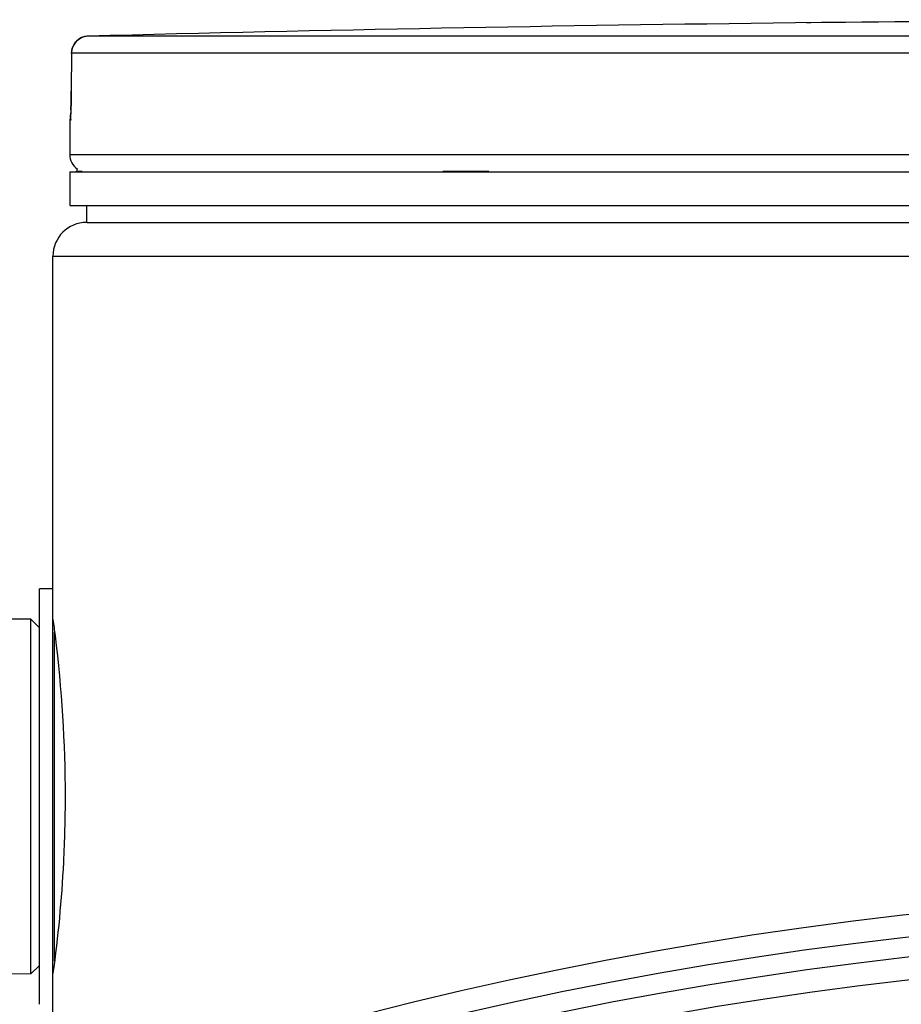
# Model space of a CAD drawing. Header units: millimetres. Extents: x 0 to 297, y 0 to 210.
# Tile 25 of 31: x 232.36 to 236.97, y 179.34 to 184.5. Entities that reach past the tile are written whole.
import ezdxf

# ---------------------------------------------------------------- set-up
doc = ezdxf.new("R2010")
doc.units = ezdxf.units.MM
doc.header["$LTSCALE"] = 16.335
doc.layers.get('0').update_dxf_attribs({"linetype": 'CONTINUOUS'})
doc.layers.add('01_GLOBAL', color=7, linetype='CONTINUOUS')

msp = doc.modelspace()

# ---------------------------------------------------------------- linework, layer by layer
at = {"color": 7, "linetype": 'Continuous'}
for p, q in [((236.5959, 184.4812), (236.4197, 184.4791)), ((236.5954, 184.4812), (236.5568, 184.4807)), ((236.5966, 184.4812), (236.5954, 184.4812)), ((232.6317, 184.3221), (232.6304, 184.1233)), ((232.6299, 184.0771), (232.6296, 184.0634)), ((232.6301, 184.0916), (232.6299, 184.0771)), ((232.6303, 184.1066), (232.6301, 184.0916)), ((232.6304, 184.1233), (232.6303, 184.1066)), ((232.6285, 184.0276), (232.6281, 184.0177)), ((232.6288, 184.0385), (232.6285, 184.0276)), ((232.6292, 184.0505), (232.6288, 184.0385)), ((232.6296, 184.0634), (232.6292, 184.0505)), ((232.6281, 184.0177), (232.6277, 184.009)), ((232.6228, 183.9677), (232.6228, 183.7888)), ((232.6228, 183.7005), (232.6228, 183.5237)), ((232.6228, 183.7005), (246.0585, 183.7005)), ((232.6581, 183.7005), (232.6581, 183.704)), ((232.6228, 183.5237), (246.0585, 183.5237)), ((232.7112, 183.4353), (232.7112, 183.5237)), ((232.7112, 183.4353), (245.9701, 183.4353)), ((232.5344, 181.5172), (232.4637, 181.5172)), ((232.4637, 179.3427), (232.4637, 181.5171)), ((232.5344, 179.3427), (232.5344, 181.5171)), ((232.4195, 181.358), (231.4472, 181.3625)), ((232.4195, 179.5018), (232.4195, 181.358)), ((232.4637, 181.3138), (232.4195, 181.358)), ((232.4637, 179.546), (232.4195, 179.5018)), ((232.4195, 179.5018), (231.4472, 179.4974))]:
    msp.add_line(p, q, dxfattribs=at)
at = {"color": 9, "linetype": 'Continuous'}
for p, q in [((236.5966, 184.4812), (236.5966, 184.4812)), ((238.9973, 184.4098), (232.7178, 184.4098)), ((232.6318, 184.3215), (232.6305, 184.1228)), ((232.6318, 184.3215), (232.6317, 184.3221)), ((238.9929, 184.3215), (232.6318, 184.3215)), ((232.6305, 184.1228), (232.6304, 184.1233)), ((232.6244, 183.9677), (232.6228, 183.9677)), ((246.0585, 183.7888), (232.6228, 183.7888)), ((232.6581, 183.704), (232.6868, 183.704)), ((234.574, 183.704), (234.8154, 183.704)), ((232.5432, 179.569), (232.5432, 181.2908))]:
    msp.add_line(p, q, dxfattribs=at)
at = {"color": 7, "linetype": 'Continuous'}
for points in [[(236.5568, 184.4807), (236.5011, 184.48), (236.4892, 184.4799), (236.477, 184.4797)], [(232.6271, 183.9981), (232.6267, 183.9923), (232.6265, 183.9899), (232.6264, 183.9878), (232.6262, 183.986), (232.6261, 183.9846), (232.626, 183.9835), (232.626, 183.9832)], [(232.6277, 184.009), (232.6273, 184.0014), (232.6271, 183.9981)]]:
    msp.add_lwpolyline(points, dxfattribs=at)
for radius in [20.6751, 20.4541]:
    msp.add_circle((239.3406, 159.2687), radius, dxfattribs=at)
at = {"color": 9, "linetype": 'Continuous'}
msp.add_circle((239.3406, 159.2687), 20.5581, dxfattribs=at)
at = {"color": 7, "linetype": 'Continuous'}
for centre, radius, start, end in [((239.3406, -70.8268), 255.3228, 89.384203, 90.615797), ((239.3406, -70.8268), 255.3225, 90.655481, 91.486375), ((232.7201, 184.3215), 0.0884, 91.4864, 179.6289), ((232.7112, 183.9677), 0.0884, 163.0533, 180), ((232.7112, 183.7888), 0.0884, 180, 235.7356), ((232.6811, 183.704), 0.023, 148.6217, 180), ((239.3406, 159.2687), 20.3304, 262.15697, 262.09551)]:
    msp.add_arc(centre, radius, start, end, dxfattribs=at)
at = {"color": 9, "linetype": 'Continuous'}
for centre, radius, start, end in [((232.7196, 184.3226), 0.0872, 111.8962, 113.7511), ((232.7201, 184.3214), 0.0884, 106.3401, 111.8887), ((232.7203, 184.3207), 0.0892, 102.4075, 106.3459), ((232.7203, 184.3208), 0.0891, 98.984, 102.4091), ((232.7201, 184.3222), 0.0877, 91.5127, 99.0001), ((229.6065, 184.1372), 3.0241, 357.8524, 359.726), ((232.7128, 183.9676), 0.0884, 169.2575, 179.9612)]:
    msp.add_arc(centre, radius, start, end, dxfattribs=at)
msp.add_open_spline([(232.6318, 184.3215), (232.6318, 184.3537), (232.6551, 184.3894), (232.6845, 184.4024)], degree=3, dxfattribs=at)
msp.add_open_spline([(232.6285, 184.0239), (232.6279, 184.0101), (232.6217, 183.9979), (232.6293, 183.9678), (232.6244, 183.9677)], degree=3, knots=[0, 0, 0, 0, 0.737028, 1, 1, 1, 1], dxfattribs=at)
at = {"color": 7, "linetype": 'Continuous'}
for points, knots in [([(232.5346, 181.3567), (232.5384, 181.3286), (232.5784, 181.0215), (232.598, 180.7112), (232.598, 180.4299)], [0, 0, 0, 0, 0.091641, 1, 1, 1, 1]), ([(232.598, 180.4299), (232.598, 180.3153), (232.5901, 180.0054), (232.5609, 179.6965), (232.5346, 179.5031)], [0, 0, 0, 0, 0.37009, 1, 1, 1, 1])]:
    msp.add_open_spline(points, degree=3, knots=knots, dxfattribs=at)
at = {"layer": '01_GLOBAL', "color": 7, "linetype": 'Continuous'}
for p, q in [((232.7112, 183.4353), (245.9701, 183.4353)), ((232.5344, 181.5171), (232.5344, 183.2585)), ((232.5344, 178.7912), (232.5344, 179.3427))]:
    msp.add_line(p, q, dxfattribs=at)
at = {"layer": '01_GLOBAL', "color": 9, "linetype": 'Continuous'}
msp.add_line((232.5344, 183.2585), (246.1469, 183.2585), dxfattribs=at)
at = {"layer": '01_GLOBAL', "color": 7, "linetype": 'Continuous'}
msp.add_arc((232.7112, 183.2585), 0.1768, 90, 180, dxfattribs=at)

doc.saveas('drawing.dxf')
